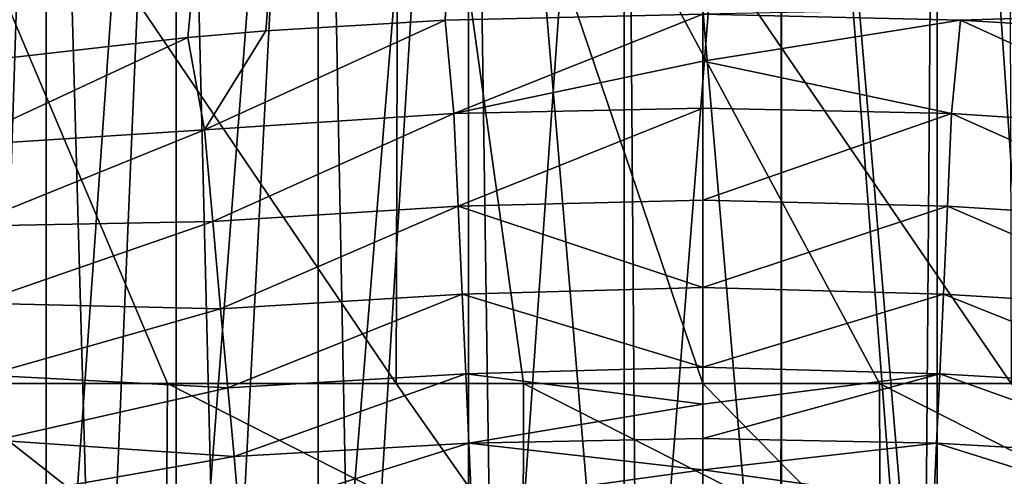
# Model space of a CAD drawing. Header units: metres. Extents: x -109 to 109, y -19 to 107.
# Tile 158 of 256: x -6.65 to 2.94, y 45.15 to 49.6. Entities that reach past the tile are written whole.
import ezdxf

# ---------------------------------------------------------------- set-up
doc = ezdxf.new("R2010")
doc.units = ezdxf.units.M
doc.layers.add('solid_21_412_310_XXX', color=7, linetype='CONTINUOUS')

msp = doc.modelspace()

# ---------------------------------------------------------------- linework, layer by layer
at = {"layer": 'solid_21_412_310_XXX'}
for points in [[(0, 102.754387, -67.146988), (-12.190948, 48.970581, -66.673454), (-7.726095, 49.111019, -66.673134)], [(0, 102.754387, -67.146988), (-12.185696, 49.421249, -66.677452), (-12.190948, 48.970581, -66.673454)], [(0, 102.754387, -67.146988), (-12.180474, 49.8685, -66.681427), (-12.185696, 49.421249, -66.677452)], [(0, 102.754387, -67.146988), (-7.726095, 49.111019, -66.673134), (-7.438419, 49.152542, -66.673401)], [(0, 102.754387, -67.146988), (-7.438419, 49.152542, -66.673401), (-5.01324, 49.430157, -66.675018)], [(0, 102.754387, -67.146988), (-5.01324, 49.430157, -66.675018), (-4.252526, 49.493664, -66.675316)], [(0, 102.754387, -67.146988), (-4.252526, 49.493664, -66.675316), (-2.509097, 49.60014, -66.675652)], [(0, 102.754387, -67.146988), (-2.509097, 49.60014, -66.675652), (-0.000006, 49.658638, -66.675293)], [(-7.513785, 40.705734, 11.339726), (-6.390839, 58.705734, 12.381679), (-7.513847, 58.705734, 11.339661)], [(-6.975744, 40.705734, -3.142132), (-7.513847, 58.705734, -2.60374), (-6.390839, 58.705734, -3.645758)], [(-7.513785, 40.705734, 11.339726), (-6.390759, 40.705734, 12.381742), (-6.390839, 58.705734, 12.381679)], [(-5.884339, 40.705734, -4.024718), (-6.975744, 40.705734, -3.142132), (-6.390839, 58.705734, -3.645758)], [(-6.390759, 40.705734, 12.381742), (-5.12508, 58.705734, 13.244675), (-6.390839, 58.705734, 12.381679)], [(-5.884339, 40.705734, -4.024718), (-6.390839, 58.705734, -3.645758), (-5.12508, 58.705734, -4.508754)], [(-6.390759, 40.705734, 12.381742), (-5.125, 40.705734, 13.24472), (-5.12508, 58.705734, 13.244675)], [(-4.682597, 40.705734, -4.749922), (-5.884339, 40.705734, -4.024718), (-5.12508, 58.705734, -4.508754)], [(-5.125, 40.705734, 13.24472), (-3.744817, 58.705734, 13.909389), (-5.12508, 58.705734, 13.244675)], [(-4.682597, 40.705734, -4.749922), (-5.12508, 58.705734, -4.508754), (-3.744817, 58.705734, -5.173468)], [(-5.125, 40.705734, 13.24472), (-3.744758, 40.705734, 13.90941), (-3.744817, 58.705734, 13.909389)], [(-3.393057, 40.705734, -5.304147), (-4.682597, 40.705734, -4.749922), (-3.744817, 58.705734, -5.173468)], [(-3.744758, 40.705734, 13.90941), (-2.280877, 58.705734, 14.360963), (-3.744817, 58.705734, 13.909389)], [(-3.393057, 40.705734, -5.304147), (-3.744817, 58.705734, -5.173468), (-2.280877, 58.705734, -5.625042)], [(-3.744758, 40.705734, 13.90941), (-2.280834, 40.705734, 14.360971), (-2.280877, 58.705734, 14.360963)], [(-2.021686, 40.892696, -5.680686), (-3.393057, 40.705734, -5.304147), (-2.280877, 58.705734, -5.625042)], [(-0.765969, 40.705734, 14.5893), (-0.76599, 58.705734, 14.589299), (-2.280877, 58.705734, 14.360963)], [(-2.280834, 40.705734, 14.360971), (-0.765969, 40.705734, 14.5893), (-2.280877, 58.705734, 14.360963)], [(-2.021686, 40.892696, -5.680686), (-2.280877, 58.705734, -5.625042), (-0.76599, 58.705734, -5.853378)], [(-0.63361, 40.986946, -5.862437), (-2.021686, 40.892696, -5.680686), (-0.76599, 58.705734, -5.853378)], [(0.765969, 40.705734, 14.5893), (0.76599, 58.705734, 14.589299), (-0.76599, 58.705734, 14.589299)], [(-0.765969, 40.705734, 14.5893), (0.765969, 40.705734, 14.5893), (-0.76599, 58.705734, 14.589299)], [(-0.63361, 40.986946, -5.862437), (-0.76599, 58.705734, -5.853378), (0.76599, 58.705734, -5.853378)], [(0.758945, 40.986778, -5.853903), (-0.63361, 40.986946, -5.862437), (0.76599, 58.705734, -5.853378)], [(2.145146, 40.892387, -5.655056), (0.758945, 40.986778, -5.853903), (0.76599, 58.705734, -5.853378)], [(0.765969, 40.705734, 14.5893), (2.280834, 40.705734, 14.360971), (0.76599, 58.705734, 14.589299)], [(2.280834, 40.705734, 14.360971), (2.280877, 58.705734, 14.360963), (0.76599, 58.705734, 14.589299)], [(2.145146, 40.892387, -5.655056), (0.76599, 58.705734, -5.853378), (2.280877, 58.705734, -5.625042)], [(3.51349, 40.705734, -5.261052), (2.145146, 40.892387, -5.655056), (2.280877, 58.705734, -5.625042)], [(2.280834, 40.705734, 14.360971), (3.744758, 40.705734, 13.90941), (2.280877, 58.705734, 14.360963)], [(3.744758, 40.705734, 13.90941), (3.744817, 58.705734, 13.909389), (2.280877, 58.705734, 14.360963)], [(3.51349, 40.705734, -5.261052), (2.280877, 58.705734, -5.625042), (3.744817, 58.705734, -5.173468)], [(-8.89614, 54.784279, -73.599693), (-5.211693, 46.057144, -73.737534), (-7.46889, 46.057144, -73.657013)], [(-8.89614, 54.784279, -73.599693), (-2.98419, 46.057144, -73.788895), (-5.211693, 46.057144, -73.737534)], [(-2.960354, 54.782276, -73.806213), (-2.98419, 46.057144, -73.788895), (-8.89614, 54.784279, -73.599693)], [(-2.960354, 54.782276, -73.806213), (-1.74529, 46.057144, -73.805382), (-2.98419, 46.057144, -73.788895)], [(-2.960354, 54.782276, -73.806213), (-0.000007, 46.057144, -73.813957), (-1.74529, 46.057144, -73.805382)], [(-2.960354, 54.782276, -73.806213), (1.721095, 46.057144, -73.805618), (-0.000007, 46.057144, -73.813957)], [(-2.960354, 54.782276, -73.806213), (3.00214, 46.057144, -73.788597), (1.721095, 46.057144, -73.805618)], [(2.978158, 54.782265, -73.805923), (3.00214, 46.057144, -73.788597), (-2.960354, 54.782276, -73.806213)], [(12.18011, 49.899452, -66.681702), (-0.000006, 49.658638, -66.675293), (2.508457, 49.600239, -66.675652)], [(12.18011, 49.899452, -66.681702), (2.508457, 49.600239, -66.675652), (4.250835, 49.4939, -66.675316)], [(-2.509097, 49.60014, -66.675652), (-2.42178, 48.688797, -66.592148), (-0.000006, 49.658638, -66.675293)], [(-2.42178, 48.688797, -66.592148), (0.000051, 49.19817, -66.6511), (-0.000006, 49.658638, -66.675293)], [(0.000051, 49.19817, -66.6511), (2.508457, 49.600239, -66.675652), (-0.000006, 49.658638, -66.675293)], [(-4.849763, 48.531021, -66.591545), (-2.42178, 48.688797, -66.592148), (-2.509097, 49.60014, -66.675652)], [(-4.849763, 48.531021, -66.591545), (-2.509097, 49.60014, -66.675652), (-4.252526, 49.493664, -66.675316)], [(0.000051, 49.19817, -66.6511), (2.421784, 48.68882, -66.592148), (2.508457, 49.600239, -66.675652)], [(4.849774, 48.531082, -66.591553), (2.508457, 49.600239, -66.675652), (2.421784, 48.68882, -66.592148)], [(4.250835, 49.4939, -66.675316), (2.508457, 49.600239, -66.675652), (4.849774, 48.531082, -66.591553)], [(-5.01324, 49.430157, -66.675018), (-4.849763, 48.531021, -66.591545), (-4.252526, 49.493664, -66.675316)], [(-7.279612, 48.372715, -66.607399), (-5.01324, 49.430157, -66.675018), (-7.438419, 49.152542, -66.673401)], [(-7.279612, 48.372715, -66.607399), (-4.849763, 48.531021, -66.591545), (-5.01324, 49.430157, -66.675018)], [(-2.42178, 48.688797, -66.592148), (0.000044, 48.739677, -66.591972), (0.000051, 49.19817, -66.6511)], [(0.000051, 49.19817, -66.6511), (0.000044, 48.739677, -66.591972), (2.421784, 48.68882, -66.592148)], [(-2.42178, 48.688797, -66.592148), (-2.381048, 47.785854, -66.363235), (0.000044, 48.739677, -66.591972)], [(-2.381048, 47.785854, -66.363235), (0.000031, 47.843945, -66.365143), (0.000044, 48.739677, -66.591972)], [(0.000044, 48.739677, -66.591972), (0.000031, 47.843945, -66.365143), (2.421784, 48.68882, -66.592148)], [(-4.849763, 48.531021, -66.591545), (-4.769481, 47.636032, -66.365326), (-2.42178, 48.688797, -66.592148)], [(-4.769481, 47.636032, -66.365326), (-2.381048, 47.785854, -66.363235), (-2.42178, 48.688797, -66.592148)], [(0.000031, 47.843945, -66.365143), (2.381051, 47.785843, -66.363235), (2.421784, 48.68882, -66.592148)], [(4.769488, 47.636051, -66.365334), (2.421784, 48.68882, -66.592148), (2.381051, 47.785843, -66.363235)], [(4.849774, 48.531082, -66.591553), (2.421784, 48.68882, -66.592148), (4.769488, 47.636051, -66.365334)], [(-7.279612, 48.372715, -66.607399), (-7.171152, 47.592178, -66.434547), (-4.849763, 48.531021, -66.591545)], [(-7.171152, 47.592178, -66.434547), (-4.769481, 47.636032, -66.365326), (-4.849763, 48.531021, -66.591545)], [(-2.381048, 47.785854, -66.363235), (0.000018, 46.994759, -65.998619), (0.000031, 47.843945, -66.365143)], [(0.000031, 47.843945, -66.365143), (0.000018, 46.994759, -65.998619), (2.381051, 47.785843, -66.363235)], [(-4.769481, 47.636032, -66.365326), (-4.693221, 46.787243, -65.998413), (-2.381048, 47.785854, -66.363235)], [(-4.693221, 46.787243, -65.998413), (-2.342364, 46.929661, -65.99173), (-2.381048, 47.785854, -66.363235)], [(-2.381048, 47.785854, -66.363235), (-2.342364, 46.929661, -65.99173), (0.000018, 46.994759, -65.998619)], [(0.000018, 46.994759, -65.998619), (2.342365, 46.929619, -65.991707), (2.381051, 47.785843, -66.363235)], [(4.693225, 46.787231, -65.998405), (2.381051, 47.785843, -66.363235), (2.342365, 46.929619, -65.991707)], [(4.769488, 47.636051, -66.365334), (2.381051, 47.785843, -66.363235), (4.693225, 46.787231, -65.998405)], [(-7.171152, 47.592178, -66.434547), (-7.066577, 46.84063, -66.153084), (-4.769481, 47.636032, -66.365326)], [(-7.066577, 46.84063, -66.153084), (-4.693221, 46.787243, -65.998413), (-4.769481, 47.636032, -66.365326)], [(-2.342364, 46.929661, -65.99173), (0.000006, 46.215759, -65.502632), (0.000018, 46.994759, -65.998619)], [(0.000018, 46.994759, -65.998619), (0.000006, 46.215759, -65.502632), (2.342365, 46.929619, -65.991707)], [(-4.693221, 46.787243, -65.998413), (-4.623756, 46.015503, -65.506287), (-2.342364, 46.929661, -65.99173)], [(-4.623756, 46.015503, -65.506287), (-2.307155, 46.151836, -65.493317), (-2.342364, 46.929661, -65.99173)], [(-2.342364, 46.929661, -65.99173), (-2.307155, 46.151836, -65.493317), (0.000006, 46.215759, -65.502632)], [(0.000006, 46.215759, -65.502632), (2.307155, 46.151772, -65.493263), (2.342365, 46.929619, -65.991707)], [(4.623757, 46.015461, -65.506256), (2.342365, 46.929619, -65.991707), (2.307155, 46.151772, -65.493263)], [(4.693225, 46.787231, -65.998405), (2.342365, 46.929619, -65.991707), (4.623757, 46.015461, -65.506256)], [(-7.066577, 46.84063, -66.153084), (-6.968892, 46.139656, -65.771461), (-4.693221, 46.787243, -65.998413)], [(-6.968892, 46.139656, -65.771461), (-4.623756, 46.015503, -65.506287), (-4.693221, 46.787243, -65.998413)], [(-2.307155, 46.151836, -65.493317), (0.000001, 45.857277, -65.208786), (0.000006, 46.215759, -65.502632)], [(0.000006, 46.215759, -65.502632), (0.000001, 45.857277, -65.208786), (2.307155, 46.151772, -65.493263)], [(-6.968892, 46.139656, -65.771461), (-6.880613, 45.507282, -65.303848), (-4.623756, 46.015503, -65.506287)], [(-4.623756, 46.015503, -65.506287), (-4.563351, 45.345886, -64.913727), (-2.307155, 46.151836, -65.493317)], [(-4.563351, 45.345886, -64.913727), (-2.276589, 45.478088, -64.893234), (-2.307155, 46.151836, -65.493317)], [(-2.307155, 46.151836, -65.493317), (-2.276589, 45.478088, -64.893234), (0.000001, 45.857277, -65.208786)], [(-0.000004, 45.522831, -64.886604), (2.276588, 45.478008, -64.89315), (2.307155, 46.151772, -65.493263)], [(0.000001, 45.857277, -65.208786), (-0.000004, 45.522831, -64.886604), (2.307155, 46.151772, -65.493263)], [(4.56335, 45.345825, -64.913658), (2.307155, 46.151772, -65.493263), (2.276588, 45.478008, -64.89315)], [(4.623757, 46.015461, -65.506256), (2.307155, 46.151772, -65.493263), (4.56335, 45.345825, -64.913658)], [(-5.224402, 44.292446, -73.730019), (-8.696971, 44.285915, -73.596016), (-8.675994, 46.057144, -73.60218)], [(-5.224402, 44.292446, -73.730019), (-8.675994, 46.057144, -73.60218), (-7.46889, 46.057144, -73.657013)], [(-5.211693, 46.057144, -73.737534), (-5.224402, 44.292446, -73.730019), (-7.46889, 46.057144, -73.657013)], [(-6.880613, 45.507282, -65.303848), (-4.563351, 45.345886, -64.913727), (-4.623756, 46.015503, -65.506287)], [(-1.749845, 44.29641, -73.797249), (-5.224402, 44.292446, -73.730019), (-5.211693, 46.057144, -73.737534)], [(-1.749845, 44.29641, -73.797249), (-5.211693, 46.057144, -73.737534), (-2.98419, 46.057144, -73.788895)], [(-1.74529, 46.057144, -73.805382), (-1.749845, 44.29641, -73.797249), (-2.98419, 46.057144, -73.788895)], [(1.725584, 44.296429, -73.797478), (-1.749845, 44.29641, -73.797249), (-1.74529, 46.057144, -73.805382)], [(1.725584, 44.296429, -73.797478), (-1.74529, 46.057144, -73.805382), (-0.000007, 46.057144, -73.813957)], [(1.721095, 46.057144, -73.805618), (1.725584, 44.296429, -73.797478), (-0.000007, 46.057144, -73.813957)], [(5.20016, 44.292492, -73.730713), (1.725584, 44.296429, -73.797478), (1.721095, 46.057144, -73.805618)], [(5.20016, 44.292492, -73.730713), (1.721095, 46.057144, -73.805618), (3.00214, 46.057144, -73.788597)], [(-2.276589, 45.478088, -64.893234), (-0.000004, 45.522831, -64.886604), (0.000001, 45.857277, -65.208786)], [(-6.880613, 45.507282, -65.303848), (-6.80334, 44.954895, -64.765961), (-4.563351, 45.345886, -64.913727)], [(-4.563351, 45.345886, -64.913727), (-4.511724, 44.775215, -64.22464), (-2.276589, 45.478088, -64.893234)], [(-4.511724, 44.775215, -64.22464), (-2.250539, 44.905544, -64.195747), (-2.276589, 45.478088, -64.893234)], [(-2.276589, 45.478088, -64.893234), (-0.000009, 45.21521, -64.538712), (-0.000004, 45.522831, -64.886604)], [(-2.276589, 45.478088, -64.893234), (-2.250539, 44.905544, -64.195747), (-0.000009, 45.21521, -64.538712)], [(-0.000004, 45.522831, -64.886604), (-0.000009, 45.21521, -64.538712), (2.276588, 45.478008, -64.89315)], [(-0.000009, 45.21521, -64.538712), (2.250538, 44.905457, -64.195625), (2.276588, 45.478008, -64.89315)], [(4.511722, 44.775139, -64.224533), (2.276588, 45.478008, -64.89315), (2.250538, 44.905457, -64.195625)], [(4.56335, 45.345825, -64.913658), (2.276588, 45.478008, -64.89315), (4.511722, 44.775139, -64.224533)], [(-6.80334, 44.954895, -64.765961), (-4.511724, 44.775215, -64.22464), (-4.563351, 45.345886, -64.913727)], [(-2.250539, 44.905544, -64.195747), (-0.000013, 44.936829, -64.16787), (-0.000009, 45.21521, -64.538712)], [(-0.000009, 45.21521, -64.538712), (-0.000013, 44.936829, -64.16787), (2.250538, 44.905457, -64.195625)]]:
    msp.add_3dface(points, dxfattribs=at)

doc.saveas('drawing.dxf')
